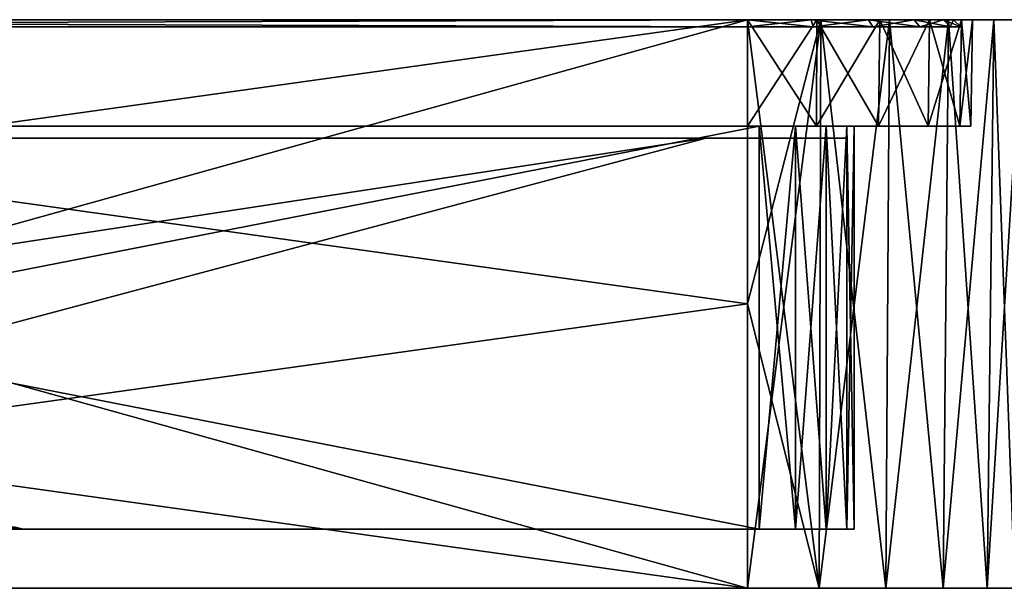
# Model space of a CAD drawing. Header units: millimetres. Extents: x -55 to 150, y -37 to 29.
# Tile 21 of 62: x 12 to 54, y -12 to 12. Entities that reach past the tile are written whole.
import ezdxf

# ---------------------------------------------------------------- set-up
doc = ezdxf.new("R2010")
doc.units = ezdxf.units.MM
doc.header["$LTSCALE"] = 81.481481
for name, color, linetype in [('1', 7, 'CONTINUOUS'), ('11', 7, 'CONTINUOUS'), ('12', 7, 'CONTINUOUS'), ('19', 7, 'CONTINUOUS'), ('2', 7, 'CONTINUOUS'), ('23', 7, 'CONTINUOUS'), ('24', 7, 'CONTINUOUS'), ('26', 7, 'CONTINUOUS'), ('29', 7, 'CONTINUOUS'), ('3', 7, 'CONTINUOUS'), ('30', 7, 'CONTINUOUS'), ('39', 7, 'CONTINUOUS'), ('40', 7, 'CONTINUOUS'), ('46', 7, 'CONTINUOUS'), ('5', 7, 'CONTINUOUS'), ('54', 7, 'CONTINUOUS'), ('58', 7, 'CONTINUOUS'), ('59', 7, 'CONTINUOUS'), ('6', 7, 'CONTINUOUS'), ('60', 7, 'CONTINUOUS'), ('61', 7, 'CONTINUOUS'), ('62', 7, 'CONTINUOUS'), ('64', 7, 'CONTINUOUS'), ('66', 7, 'CONTINUOUS'), ('67', 7, 'CONTINUOUS'), ('7', 7, 'CONTINUOUS')]:
    doc.layers.add(name, color=color, linetype=linetype)

msp = doc.modelspace()

# ---------------------------------------------------------------- linework, layer by layer
at = {"layer": '1', "color": 250, "linetype": 'Continuous', "true_color": 0x2f3335}
for points in [[(-43, -12, 54.686), (43, -12, -54.686), (32.996, -12, -1.094), (-43, -12, 54.686)], [(-43, -12, -54.686), (43, -12, -54.686), (-43, -12, 54.686), (-43, -12, -54.686)], [(35.15, -12, 4.826), (-43, -12, 54.686), (33.744, -12, 3.15), (35.15, -12, 4.826)], [(33.744, -12, 3.15), (-43, -12, 54.686), (32.996, -12, 1.094), (33.744, -12, 3.15)], [(32.996, -12, 1.094), (-43, -12, 54.686), (32.996, -12, -1.094), (32.996, -12, 1.094)], [(43, -12, 54.686), (-43, -12, 54.686), (41.355, -12, 5.92), (43, -12, 54.686)], [(39.2, -12, 6.3), (-43, -12, 54.686), (37.045, -12, 5.92), (39.2, -12, 6.3)], [(-43, -12, 54.686), (39.2, -12, 6.3), (41.355, -12, 5.92), (-43, -12, 54.686)], [(37.045, -12, 5.92), (-43, -12, 54.686), (35.15, -12, 4.826), (37.045, -12, 5.92)], [(32.996, -12, -1.094), (43, -12, -54.686), (33.744, -12, -3.15), (32.996, -12, -1.094)], [(33.744, -12, -3.15), (43, -12, -54.686), (35.15, -12, -4.826), (33.744, -12, -3.15)], [(35.15, -12, -4.826), (43, -12, -54.686), (37.045, -12, -5.92), (35.15, -12, -4.826)], [(37.045, -12, -5.92), (43, -12, -54.686), (39.2, -12, -6.3), (37.045, -12, -5.92)], [(39.2, -12, -6.3), (43, -12, -54.686), (41.355, -12, -5.92), (39.2, -12, -6.3)], [(41.355, -12, -5.92), (43, -12, -54.686), (43.25, -12, -4.826), (41.355, -12, -5.92)], [(43.25, -12, 4.826), (43, -12, 54.686), (41.355, -12, 5.92), (43.25, -12, 4.826)], [(43, -12, -54.686), (46.024, -12, -54.288), (43.25, -12, -4.826), (43, -12, -54.686)], [(46.024, -12, 54.288), (43, -12, 54.686), (45.404, -12, 1.094), (46.024, -12, 54.288)], [(44.656, -12, 3.15), (43, -12, 54.686), (43.25, -12, 4.826), (44.656, -12, 3.15)], [(45.404, -12, 1.094), (43, -12, 54.686), (44.656, -12, 3.15), (45.404, -12, 1.094)], [(43.25, -12, -4.826), (46.024, -12, -54.288), (44.656, -12, -3.15), (43.25, -12, -4.826)], [(44.656, -12, -3.15), (46.024, -12, -54.288), (45.404, -12, -1.094), (44.656, -12, -3.15)], [(45.404, -12, -1.094), (46.024, -12, -54.288), (45.404, -12, 1.094), (45.404, -12, -1.094)], [(46.024, -12, -54.288), (46.024, -12, 54.288), (45.404, -12, 1.094), (46.024, -12, -54.288)], [(46.024, -12, 54.288), (48.843, -12, -53.12), (48.843, -12, 53.12), (46.024, -12, 54.288)], [(46.024, -12, -54.288), (48.843, -12, -53.12), (46.024, -12, 54.288), (46.024, -12, -54.288)], [(48.843, -12, 53.12), (51.263, -12, -51.263), (51.263, -12, 51.263), (48.843, -12, 53.12)], [(48.843, -12, -53.12), (51.263, -12, -51.263), (48.843, -12, 53.12), (48.843, -12, -53.12)], [(51.263, -12, 51.263), (53.12, -12, -48.843), (53.12, -12, 48.843), (51.263, -12, 51.263)], [(51.263, -12, -51.263), (53.12, -12, -48.843), (51.263, -12, 51.263), (51.263, -12, -51.263)], [(53.12, -12, 48.843), (54.288, -12, -46.024), (54.288, -12, 46.024), (53.12, -12, 48.843)], [(53.12, -12, -48.843), (54.288, -12, -46.024), (53.12, -12, 48.843), (53.12, -12, -48.843)]]:
    msp.add_3dface(points, dxfattribs=at)
at = {"layer": '11', "color": 250, "linetype": 'Continuous', "true_color": 0x2f3335}
for points in [[(43.5, -9.5, -47.5), (45.031, -9.5, -47.196), (43.5, 7.5, -47.5), (43.5, -9.5, -47.5)], [(43.5, 7.5, -47.5), (45.031, -9.5, -47.196), (45.031, 7.5, -47.196), (43.5, 7.5, -47.5)], [(45.031, -9.5, -47.196), (46.328, -9.5, -46.328), (45.031, 7.5, -47.196), (45.031, -9.5, -47.196)], [(45.031, 7.5, -47.196), (46.328, -9.5, -46.328), (46.328, 7.5, -46.328), (45.031, 7.5, -47.196)], [(46.328, -9.5, -46.328), (47.196, -9.5, -45.031), (46.328, 7.5, -46.328), (46.328, -9.5, -46.328)], [(46.328, 7.5, -46.328), (47.196, -9.5, -45.031), (47.196, 7.5, -45.031), (46.328, 7.5, -46.328)], [(47.196, -9.5, -45.031), (47.5, -9.5, -43.5), (47.196, 7.5, -45.031), (47.196, -9.5, -45.031)], [(47.5, -9.5, -43.5), (47.5, 7.5, -43.5), (47.196, 7.5, -45.031), (47.5, -9.5, -43.5)]]:
    msp.add_3dface(points, dxfattribs=at)
at = {"layer": '12', "color": 250, "linetype": 'Continuous', "true_color": 0x2f3335}
for points in [[(45.031, -9.5, 47.196), (43.5, -9.5, 47.5), (45.031, 7.5, 47.196), (45.031, -9.5, 47.196)], [(43.5, -9.5, 47.5), (43.5, 7.5, 47.5), (45.031, 7.5, 47.196), (43.5, -9.5, 47.5)], [(46.328, -9.5, 46.328), (45.031, -9.5, 47.196), (46.328, 7.5, 46.328), (46.328, -9.5, 46.328)], [(46.328, 7.5, 46.328), (45.031, -9.5, 47.196), (45.031, 7.5, 47.196), (46.328, 7.5, 46.328)], [(47.196, -9.5, 45.031), (46.328, -9.5, 46.328), (47.196, 7.5, 45.031), (47.196, -9.5, 45.031)], [(47.196, 7.5, 45.031), (46.328, -9.5, 46.328), (46.328, 7.5, 46.328), (47.196, 7.5, 45.031)], [(47.5, 7.5, 43.5), (47.196, -9.5, 45.031), (47.196, 7.5, 45.031), (47.5, 7.5, 43.5)], [(47.5, -9.5, 43.5), (47.196, -9.5, 45.031), (47.5, 7.5, 43.5), (47.5, -9.5, 43.5)]]:
    msp.add_3dface(points, dxfattribs=at)
at = {"layer": '19', "color": 250, "linetype": 'Continuous', "true_color": 0x2f3335}
for points in [[(-43, 12, 55), (43, -12, 54.686), (43, 0, 54.843), (-43, 12, 55)], [(43, -12, 54.686), (-43, 12, 55), (-43, 0, 54.843), (43, -12, 54.686)], [(43, 12, 55), (-43, 12, 55), (43, 0, 54.843), (43, 12, 55)], [(-43, -12, 54.686), (43, -12, 54.686), (-43, 0, 54.843), (-43, -12, 54.686)]]:
    msp.add_3dface(points, dxfattribs=at)
at = {"layer": '2', "color": 250, "linetype": 'Continuous', "true_color": 0x2f3335}
for points in [[(-43, 12, -55), (43, 12, -52.5), (43, 12, -55), (-43, 12, -55)], [(-43, 12, -52.5), (43, 12, -52.5), (-43, 12, -55), (-43, 12, -52.5)], [(43, 12, 52.5), (-43, 12, 52.5), (43, 12, 55), (43, 12, 52.5)], [(43, 12, 55), (-43, 12, 52.5), (-43, 12, 55), (43, 12, 55)], [(43, 12, -52.5), (45.936, 12, -52.035), (43, 12, -55), (43, 12, -52.5)], [(43, 12, -55), (45.936, 12, -52.035), (46.106, 12, -54.591), (43, 12, -55)], [(45.936, 12, 52.035), (43, 12, 52.5), (46.106, 12, 54.591), (45.936, 12, 52.035)], [(46.106, 12, 54.591), (43, 12, 52.5), (43, 12, 55), (46.106, 12, 54.591)], [(45.936, 12, -52.035), (48.584, 12, -50.686), (46.106, 12, -54.591), (45.936, 12, -52.035)], [(48.584, 12, 50.686), (45.936, 12, 52.035), (46.106, 12, 54.591), (48.584, 12, 50.686)], [(46.106, 12, -54.591), (48.584, 12, -50.686), (49, 12, -53.392), (46.106, 12, -54.591)], [(49, 12, 53.392), (48.584, 12, 50.686), (46.106, 12, 54.591), (49, 12, 53.392)], [(48.584, 12, -50.686), (50.686, 12, -48.584), (49, 12, -53.392), (48.584, 12, -50.686)], [(50.686, 12, 48.584), (48.584, 12, 50.686), (49, 12, 53.392), (50.686, 12, 48.584)], [(49, 12, -53.392), (50.686, 12, -48.584), (51.485, 12, -51.485), (49, 12, -53.392)], [(51.485, 12, 51.485), (50.686, 12, 48.584), (49, 12, 53.392), (51.485, 12, 51.485)], [(50.686, 12, -48.584), (52.035, 12, -45.936), (51.485, 12, -51.485), (50.686, 12, -48.584)], [(52.035, 12, 45.936), (50.686, 12, 48.584), (51.485, 12, 51.485), (52.035, 12, 45.936)], [(53.392, 12, 49), (52.035, 12, 45.936), (51.485, 12, 51.485), (53.392, 12, 49)], [(52.035, 12, -45.936), (52.5, 12, -43), (51.485, 12, -51.485), (52.035, 12, -45.936)], [(51.485, 12, -51.485), (52.5, 12, -43), (53.392, 12, -49), (51.485, 12, -51.485)], [(52.5, 12, 43), (52.035, 12, 45.936), (53.392, 12, 49), (52.5, 12, 43)], [(52.5, 12, -43), (52.5, 12, 43), (53.392, 12, 49), (52.5, 12, -43)], [(53.392, 12, -49), (52.5, 12, -43), (53.392, 12, 49), (53.392, 12, -49)], [(54.591, 12, -46.106), (53.392, 12, -49), (54.591, 12, 46.106), (54.591, 12, -46.106)], [(54.591, 12, 46.106), (53.392, 12, -49), (53.392, 12, 49), (54.591, 12, 46.106)]]:
    msp.add_3dface(points, dxfattribs=at)
at = {"layer": '23', "color": 250, "linetype": 'Continuous', "true_color": 0x2f3335}
for points in [[(-43, 12, -55), (43, 12, -55), (-43, 0, -54.843), (-43, 12, -55)], [(-43, -12, -54.686), (43, 12, -55), (43, 0, -54.843), (-43, -12, -54.686)], [(43, 12, -55), (-43, -12, -54.686), (-43, 0, -54.843), (43, 12, -55)], [(43, -12, -54.686), (-43, -12, -54.686), (43, 0, -54.843), (43, -12, -54.686)]]:
    msp.add_3dface(points, dxfattribs=at)
at = {"layer": '24', "color": 250, "linetype": 'Continuous', "true_color": 0x2f3335}
for points in [[(43, 12, -55), (46.106, 12, -54.591), (43, 0, -54.843), (43, 12, -55)], [(46.024, -12, -54.288), (43, -12, -54.686), (46.106, 12, -54.591), (46.024, -12, -54.288)], [(46.106, 12, -54.591), (43, -12, -54.686), (43, 0, -54.843), (46.106, 12, -54.591)], [(48.843, -12, -53.12), (46.024, -12, -54.288), (49, 12, -53.392), (48.843, -12, -53.12)], [(46.024, -12, -54.288), (46.106, 12, -54.591), (49, 12, -53.392), (46.024, -12, -54.288)], [(48.843, -12, -53.12), (49, 12, -53.392), (51.485, 12, -51.485), (48.843, -12, -53.12)], [(51.263, -12, -51.263), (48.843, -12, -53.12), (51.485, 12, -51.485), (51.263, -12, -51.263)], [(53.12, -12, -48.843), (51.263, -12, -51.263), (53.392, 12, -49), (53.12, -12, -48.843)], [(51.263, -12, -51.263), (51.485, 12, -51.485), (53.392, 12, -49), (51.263, -12, -51.263)], [(54.288, -12, -46.024), (53.12, -12, -48.843), (54.591, 12, -46.106), (54.288, -12, -46.024)], [(53.12, -12, -48.843), (53.392, 12, -49), (54.591, 12, -46.106), (53.12, -12, -48.843)]]:
    msp.add_3dface(points, dxfattribs=at)
at = {"layer": '26', "color": 250, "linetype": 'Continuous', "true_color": 0x2f3335}
for points in [[(46.024, -12, 54.288), (43, 12, 55), (43, 0, 54.843), (46.024, -12, 54.288)], [(46.024, -12, 54.288), (46.106, 12, 54.591), (43, 12, 55), (46.024, -12, 54.288)], [(46.024, -12, 54.288), (48.843, -12, 53.12), (46.106, 12, 54.591), (46.024, -12, 54.288)], [(48.843, -12, 53.12), (49, 12, 53.392), (46.106, 12, 54.591), (48.843, -12, 53.12)], [(48.843, -12, 53.12), (51.263, -12, 51.263), (49, 12, 53.392), (48.843, -12, 53.12)], [(51.263, -12, 51.263), (51.485, 12, 51.485), (49, 12, 53.392), (51.263, -12, 51.263)], [(51.263, -12, 51.263), (53.12, -12, 48.843), (51.485, 12, 51.485), (51.263, -12, 51.263)], [(53.12, -12, 48.843), (53.392, 12, 49), (51.485, 12, 51.485), (53.12, -12, 48.843)], [(53.12, -12, 48.843), (54.288, -12, 46.024), (53.392, 12, 49), (53.12, -12, 48.843)], [(54.288, -12, 46.024), (54.591, 12, 46.106), (53.392, 12, 49), (54.288, -12, 46.024)], [(43, -12, 54.686), (46.024, -12, 54.288), (43, 0, 54.843), (43, -12, 54.686)]]:
    msp.add_3dface(points, dxfattribs=at)
at = {"layer": '29', "color": 250, "linetype": 'Continuous', "true_color": 0x2f3335}
for points in [[(45.911, 7.5, -51.96), (43, 12, -52.5), (43, 7.5, -52.421), (45.911, 7.5, -51.96)], [(45.936, 12, -52.035), (43, 12, -52.5), (45.911, 7.5, -51.96), (45.936, 12, -52.035)], [(48.538, 7.5, -50.622), (45.936, 12, -52.035), (45.911, 7.5, -51.96), (48.538, 7.5, -50.622)], [(48.584, 12, -50.686), (45.936, 12, -52.035), (48.538, 7.5, -50.622), (48.584, 12, -50.686)], [(50.622, 7.5, -48.538), (48.584, 12, -50.686), (48.538, 7.5, -50.622), (50.622, 7.5, -48.538)], [(50.686, 12, -48.584), (48.584, 12, -50.686), (50.622, 7.5, -48.538), (50.686, 12, -48.584)], [(51.96, 7.5, -45.911), (50.686, 12, -48.584), (50.622, 7.5, -48.538), (51.96, 7.5, -45.911)], [(52.035, 12, -45.936), (50.686, 12, -48.584), (51.96, 7.5, -45.911), (52.035, 12, -45.936)], [(52.421, 7.5, -43), (52.035, 12, -45.936), (51.96, 7.5, -45.911), (52.421, 7.5, -43)], [(52.5, 12, -43), (52.035, 12, -45.936), (52.421, 7.5, -43), (52.5, 12, -43)]]:
    msp.add_3dface(points, dxfattribs=at)
at = {"layer": '3', "color": 250, "linetype": 'Continuous', "true_color": 0x2f3335}
for points in [[(-47.5, -9.5, -43.5), (-8.5, -9.5, -36.954), (47.5, -9.5, -43.5), (-47.5, -9.5, -43.5)], [(47.5, -9.5, 43.5), (-47.5, -9.5, 43.5), (-47.196, -9.5, 45.031), (47.5, -9.5, 43.5)], [(-47.196, -9.5, -45.031), (-47.5, -9.5, -43.5), (47.196, -9.5, -45.031), (-47.196, -9.5, -45.031)], [(47.196, -9.5, -45.031), (-47.5, -9.5, -43.5), (47.5, -9.5, -43.5), (47.196, -9.5, -45.031)], [(8.5, -9.5, 36.954), (-47.5, -9.5, 43.5), (47.5, -9.5, 43.5), (8.5, -9.5, 36.954)], [(-46.328, -9.5, -46.328), (-47.196, -9.5, -45.031), (46.328, -9.5, -46.328), (-46.328, -9.5, -46.328)], [(46.328, -9.5, -46.328), (-47.196, -9.5, -45.031), (47.196, -9.5, -45.031), (46.328, -9.5, -46.328)], [(47.196, -9.5, 45.031), (47.5, -9.5, 43.5), (-47.196, -9.5, 45.031), (47.196, -9.5, 45.031)], [(-46.328, -9.5, 46.328), (47.196, -9.5, 45.031), (-47.196, -9.5, 45.031), (-46.328, -9.5, 46.328)], [(-45.031, -9.5, -47.196), (-46.328, -9.5, -46.328), (45.031, -9.5, -47.196), (-45.031, -9.5, -47.196)], [(45.031, -9.5, -47.196), (-46.328, -9.5, -46.328), (46.328, -9.5, -46.328), (45.031, -9.5, -47.196)], [(-45.031, -9.5, 47.196), (46.328, -9.5, 46.328), (-46.328, -9.5, 46.328), (-45.031, -9.5, 47.196)], [(46.328, -9.5, 46.328), (47.196, -9.5, 45.031), (-46.328, -9.5, 46.328), (46.328, -9.5, 46.328)], [(-43.5, -9.5, -47.5), (-45.031, -9.5, -47.196), (43.5, -9.5, -47.5), (-43.5, -9.5, -47.5)], [(43.5, -9.5, -47.5), (-45.031, -9.5, -47.196), (45.031, -9.5, -47.196), (43.5, -9.5, -47.5)], [(45.031, -9.5, 47.196), (46.328, -9.5, 46.328), (-45.031, -9.5, 47.196), (45.031, -9.5, 47.196)], [(-43.5, -9.5, 47.5), (45.031, -9.5, 47.196), (-45.031, -9.5, 47.196), (-43.5, -9.5, 47.5)], [(43.5, -9.5, 47.5), (45.031, -9.5, 47.196), (-43.5, -9.5, 47.5), (43.5, -9.5, 47.5)], [(-8.5, -9.5, -36.954), (8.5, -9.5, -36.954), (47.5, -9.5, -43.5), (-8.5, -9.5, -36.954)], [(10.013, -9.5, 36.653), (8.5, -9.5, 36.954), (47.5, -9.5, 43.5), (10.013, -9.5, 36.653)], [(8.5, -9.5, -36.954), (10.013, -9.5, -36.653), (47.5, -9.5, -43.5), (8.5, -9.5, -36.954)], [(11.296, -9.5, 35.796), (10.013, -9.5, 36.653), (47.5, -9.5, 43.5), (11.296, -9.5, 35.796)], [(10.013, -9.5, -36.653), (11.296, -9.5, -35.796), (47.5, -9.5, -43.5), (10.013, -9.5, -36.653)], [(11.296, -9.5, -35.796), (12.153, -9.5, -34.513), (47.5, -9.5, -43.5), (11.296, -9.5, -35.796)], [(11.296, -9.5, 35.796), (47.5, -9.5, 43.5), (43.25, -9.5, 4.826), (11.296, -9.5, 35.796)], [(12.153, -9.5, 34.513), (11.296, -9.5, 35.796), (43.25, -9.5, 4.826), (12.153, -9.5, 34.513)], [(12.153, -9.5, -34.513), (12.454, -9.5, -33), (47.5, -9.5, -43.5), (12.153, -9.5, -34.513)], [(12.454, -9.5, 33), (12.153, -9.5, 34.513), (43.25, -9.5, 4.826), (12.454, -9.5, 33)], [(32.996, -9.5, 1.094), (12.454, -9.5, 33), (33.744, -9.5, 3.15), (32.996, -9.5, 1.094)], [(32.996, -9.5, -1.094), (12.454, -9.5, 33), (32.996, -9.5, 1.094), (32.996, -9.5, -1.094)], [(12.454, -9.5, -33), (12.454, -9.5, 33), (33.744, -9.5, -3.15), (12.454, -9.5, -33)], [(47.5, -9.5, -43.5), (12.454, -9.5, -33), (39.2, -9.5, -6.3), (47.5, -9.5, -43.5)], [(39.2, -9.5, -6.3), (12.454, -9.5, -33), (37.045, -9.5, -5.92), (39.2, -9.5, -6.3)], [(37.045, -9.5, -5.92), (12.454, -9.5, -33), (35.15, -9.5, -4.826), (37.045, -9.5, -5.92)], [(35.15, -9.5, -4.826), (12.454, -9.5, -33), (33.744, -9.5, -3.15), (35.15, -9.5, -4.826)], [(33.744, -9.5, 3.15), (12.454, -9.5, 33), (35.15, -9.5, 4.826), (33.744, -9.5, 3.15)], [(35.15, -9.5, 4.826), (12.454, -9.5, 33), (37.045, -9.5, 5.92), (35.15, -9.5, 4.826)], [(39.2, -9.5, 6.3), (12.454, -9.5, 33), (41.355, -9.5, 5.92), (39.2, -9.5, 6.3)], [(33.744, -9.5, -3.15), (12.454, -9.5, 33), (32.996, -9.5, -1.094), (33.744, -9.5, -3.15)], [(41.355, -9.5, 5.92), (12.454, -9.5, 33), (43.25, -9.5, 4.826), (41.355, -9.5, 5.92)], [(12.454, -9.5, 33), (39.2, -9.5, 6.3), (37.045, -9.5, 5.92), (12.454, -9.5, 33)], [(41.355, -9.5, -5.92), (47.5, -9.5, -43.5), (39.2, -9.5, -6.3), (41.355, -9.5, -5.92)], [(43.25, -9.5, -4.826), (47.5, -9.5, -43.5), (41.355, -9.5, -5.92), (43.25, -9.5, -4.826)], [(44.656, -9.5, -3.15), (47.5, -9.5, -43.5), (43.25, -9.5, -4.826), (44.656, -9.5, -3.15)], [(43.25, -9.5, 4.826), (47.5, -9.5, 43.5), (44.656, -9.5, 3.15), (43.25, -9.5, 4.826)], [(44.656, -9.5, 3.15), (47.5, -9.5, 43.5), (45.404, -9.5, 1.094), (44.656, -9.5, 3.15)], [(45.404, -9.5, -1.094), (47.5, -9.5, -43.5), (44.656, -9.5, -3.15), (45.404, -9.5, -1.094)], [(47.5, -9.5, 43.5), (47.5, -9.5, -43.5), (45.404, -9.5, 1.094), (47.5, -9.5, 43.5)], [(45.404, -9.5, 1.094), (47.5, -9.5, -43.5), (45.404, -9.5, -1.094), (45.404, -9.5, 1.094)]]:
    msp.add_3dface(points, dxfattribs=at)
at = {"layer": '30', "color": 250, "linetype": 'Continuous', "true_color": 0x2f3335}
for points in [[(43, 7.5, 52.421), (45.936, 12, 52.035), (45.911, 7.5, 51.96), (43, 7.5, 52.421)], [(43, 12, 52.5), (45.936, 12, 52.035), (43, 7.5, 52.421), (43, 12, 52.5)], [(45.911, 7.5, 51.96), (48.584, 12, 50.686), (48.538, 7.5, 50.622), (45.911, 7.5, 51.96)], [(45.936, 12, 52.035), (48.584, 12, 50.686), (45.911, 7.5, 51.96), (45.936, 12, 52.035)], [(48.538, 7.5, 50.622), (50.686, 12, 48.584), (50.622, 7.5, 48.538), (48.538, 7.5, 50.622)], [(48.584, 12, 50.686), (50.686, 12, 48.584), (48.538, 7.5, 50.622), (48.584, 12, 50.686)], [(50.686, 12, 48.584), (52.035, 12, 45.936), (50.622, 7.5, 48.538), (50.686, 12, 48.584)], [(50.622, 7.5, 48.538), (52.035, 12, 45.936), (51.96, 7.5, 45.911), (50.622, 7.5, 48.538)], [(52.035, 12, 45.936), (52.5, 12, 43), (51.96, 7.5, 45.911), (52.035, 12, 45.936)], [(51.96, 7.5, 45.911), (52.5, 12, 43), (52.421, 7.5, 43), (51.96, 7.5, 45.911)]]:
    msp.add_3dface(points, dxfattribs=at)
at = {"layer": '39', "color": 250, "linetype": 'Continuous', "true_color": 0x2f3335}
for points in [[(12.116, -9.425, 33), (12.454, -9.5, 33), (12.116, -9.425, -33), (12.116, -9.425, 33)], [(12.454, -9.5, 33), (12.454, -9.5, -33), (12.116, -9.425, -33), (12.454, -9.5, 33)]]:
    msp.add_3dface(points, dxfattribs=at)
at = {"layer": '40', "color": 250, "linetype": 'Continuous', "true_color": 0x2f3335}
for points in [[(12.153, -9.5, 34.513), (12.454, -9.5, 33), (11.939, -9.425, 34.117), (12.153, -9.5, 34.513)], [(12.454, -9.5, 33), (12.116, -9.425, 33), (11.939, -9.425, 34.117), (12.454, -9.5, 33)]]:
    msp.add_3dface(points, dxfattribs=at)
at = {"layer": '46', "color": 250, "linetype": 'Continuous', "true_color": 0x2f3335}
msp.add_3dface([(12.454, -9.5, -33), (12.153, -9.5, -34.513), (12.116, -9.425, -33), (12.454, -9.5, -33)], dxfattribs=at)
at = {"layer": '5', "color": 250, "linetype": 'Continuous', "true_color": 0x2f3335}
for points in [[(-43.5, 7.5, -47.5), (43.5, -9.5, -47.5), (43.5, 7.5, -47.5), (-43.5, 7.5, -47.5)], [(-43.5, -9.5, -47.5), (43.5, -9.5, -47.5), (-43.5, 7.5, -47.5), (-43.5, -9.5, -47.5)]]:
    msp.add_3dface(points, dxfattribs=at)
at = {"layer": '54', "color": 250, "linetype": 'Continuous', "true_color": 0x1c1c1c}
for points in [[(51.274, 12, -45.688), (-51.7, 12, -43), (51.7, 12, -43), (51.274, 12, -45.688)], [(-51.7, 12, 43), (-51.274, 12, 45.688), (51.7, 12, 43), (-51.7, 12, 43)], [(-51.274, 12, -45.688), (-51.7, 12, -43), (51.274, 12, -45.688), (-51.274, 12, -45.688)], [(-51.7, 12, -43), (-51.7, 12, 43), (51.7, 12, -43), (-51.7, 12, -43)], [(51.7, 12, -43), (-51.7, 12, 43), (51.7, 12, 43), (51.7, 12, -43)], [(50.038, 12, -48.114), (-51.274, 12, -45.688), (51.274, 12, -45.688), (50.038, 12, -48.114)], [(-51.274, 12, 45.688), (-50.038, 12, 48.114), (51.274, 12, 45.688), (-51.274, 12, 45.688)], [(-50.038, 12, -48.114), (-51.274, 12, -45.688), (50.038, 12, -48.114), (-50.038, 12, -48.114)], [(51.7, 12, 43), (-51.274, 12, 45.688), (51.274, 12, 45.688), (51.7, 12, 43)], [(51.274, 12, 45.688), (-50.038, 12, 48.114), (50.038, 12, 48.114), (51.274, 12, 45.688)], [(48.114, 12, -50.038), (-50.038, 12, -48.114), (50.038, 12, -48.114), (48.114, 12, -50.038)], [(-50.038, 12, 48.114), (-48.114, 12, 50.038), (50.038, 12, 48.114), (-50.038, 12, 48.114)], [(-48.114, 12, -50.038), (-50.038, 12, -48.114), (48.114, 12, -50.038), (-48.114, 12, -50.038)], [(50.038, 12, 48.114), (-48.114, 12, 50.038), (48.114, 12, 50.038), (50.038, 12, 48.114)], [(45.688, 12, -51.274), (-48.114, 12, -50.038), (48.114, 12, -50.038), (45.688, 12, -51.274)], [(-48.114, 12, 50.038), (-45.688, 12, 51.274), (48.114, 12, 50.038), (-48.114, 12, 50.038)], [(-45.688, 12, -51.274), (-48.114, 12, -50.038), (45.688, 12, -51.274), (-45.688, 12, -51.274)], [(-45.688, 12, 51.274), (-43, 12, 51.7), (45.688, 12, 51.274), (-45.688, 12, 51.274)], [(43, 12, -51.7), (-45.688, 12, -51.274), (45.688, 12, -51.274), (43, 12, -51.7)], [(-43, 12, -51.7), (-45.688, 12, -51.274), (43, 12, -51.7), (-43, 12, -51.7)], [(48.114, 12, 50.038), (-45.688, 12, 51.274), (45.688, 12, 51.274), (48.114, 12, 50.038)], [(45.688, 12, 51.274), (-43, 12, 51.7), (43, 12, 51.7), (45.688, 12, 51.274)]]:
    msp.add_3dface(points, dxfattribs=at)
at = {"layer": '58', "color": 7, "linetype": 'Continuous', "true_color": 0xebebeb}
for points in [[(-43, 11.7, -52), (43, 12, -51.7), (43, 11.7, -52), (-43, 11.7, -52)], [(-43, 12, -51.7), (43, 12, -51.7), (-43, 11.7, -52), (-43, 12, -51.7)]]:
    msp.add_3dface(points, dxfattribs=at)
at = {"layer": '59', "color": 7, "linetype": 'Continuous', "true_color": 0xebebeb}
for points in [[(43, 11.7, -52), (45.688, 12, -51.274), (45.781, 11.7, -51.56), (43, 11.7, -52)], [(43, 12, -51.7), (45.688, 12, -51.274), (43, 11.7, -52), (43, 12, -51.7)], [(45.688, 12, -51.274), (48.114, 12, -50.038), (45.781, 11.7, -51.56), (45.688, 12, -51.274)], [(45.781, 11.7, -51.56), (48.114, 12, -50.038), (48.29, 11.7, -50.281), (45.781, 11.7, -51.56)], [(48.114, 12, -50.038), (50.038, 12, -48.114), (48.29, 11.7, -50.281), (48.114, 12, -50.038)], [(48.29, 11.7, -50.281), (50.038, 12, -48.114), (50.281, 11.7, -48.29), (48.29, 11.7, -50.281)], [(50.038, 12, -48.114), (51.274, 12, -45.688), (50.281, 11.7, -48.29), (50.038, 12, -48.114)], [(50.281, 11.7, -48.29), (51.274, 12, -45.688), (51.56, 11.7, -45.781), (50.281, 11.7, -48.29)], [(51.274, 12, -45.688), (51.7, 12, -43), (51.56, 11.7, -45.781), (51.274, 12, -45.688)], [(51.56, 11.7, -45.781), (51.7, 12, -43), (52, 11.7, -43), (51.56, 11.7, -45.781)]]:
    msp.add_3dface(points, dxfattribs=at)
at = {"layer": '6', "color": 250, "linetype": 'Continuous', "true_color": 0x2f3335}
for points in [[(47.5, -9.5, -43.5), (47.5, -9.5, 43.5), (47.5, 7.5, -43.5), (47.5, -9.5, -43.5)], [(47.5, 7.5, -43.5), (47.5, -9.5, 43.5), (47.5, 7.5, 43.5), (47.5, 7.5, -43.5)]]:
    msp.add_3dface(points, dxfattribs=at)
at = {"layer": '60', "color": 7, "linetype": 'Continuous', "true_color": 0xebebeb}
for points in [[(45.688, 12, 51.274), (43, 12, 51.7), (45.781, 11.7, 51.56), (45.688, 12, 51.274)], [(45.781, 11.7, 51.56), (43, 12, 51.7), (43, 11.7, 52), (45.781, 11.7, 51.56)], [(48.114, 12, 50.038), (45.688, 12, 51.274), (48.29, 11.7, 50.281), (48.114, 12, 50.038)], [(48.29, 11.7, 50.281), (45.688, 12, 51.274), (45.781, 11.7, 51.56), (48.29, 11.7, 50.281)], [(50.281, 11.7, 48.29), (48.114, 12, 50.038), (48.29, 11.7, 50.281), (50.281, 11.7, 48.29)], [(50.038, 12, 48.114), (48.114, 12, 50.038), (50.281, 11.7, 48.29), (50.038, 12, 48.114)], [(51.56, 11.7, 45.781), (50.038, 12, 48.114), (50.281, 11.7, 48.29), (51.56, 11.7, 45.781)], [(51.274, 12, 45.688), (50.038, 12, 48.114), (51.56, 11.7, 45.781), (51.274, 12, 45.688)], [(52, 11.7, 43), (51.274, 12, 45.688), (51.56, 11.7, 45.781), (52, 11.7, 43)], [(51.7, 12, 43), (51.274, 12, 45.688), (52, 11.7, 43), (51.7, 12, 43)]]:
    msp.add_3dface(points, dxfattribs=at)
at = {"layer": '61', "color": 7, "linetype": 'Continuous', "true_color": 0xebebeb}
for points in [[(-43, 12, 51.7), (-43, 11.7, 52), (43, 11.7, 52), (-43, 12, 51.7)], [(43, 12, 51.7), (-43, 12, 51.7), (43, 11.7, 52), (43, 12, 51.7)]]:
    msp.add_3dface(points, dxfattribs=at)
at = {"layer": '62', "color": 7, "linetype": 'Continuous'}
for points in [[(43.196, 7, -47.196), (-41.25, 7, -41.25), (-43.196, 7, -47.196), (43.196, 7, -47.196)], [(-41.25, 7, 41.25), (41.25, 7, 41.25), (-43.196, 7, 47.196), (-41.25, 7, 41.25)], [(-43.196, 7, 47.196), (41.25, 7, 41.25), (43.196, 7, 47.196), (-43.196, 7, 47.196)], [(41.25, 7, -41.25), (-41.25, 7, -41.25), (43.196, 7, -47.196), (41.25, 7, -41.25)], [(41.25, 7, 41.25), (41.25, 7, -41.25), (43.196, 7, -47.196), (41.25, 7, 41.25)], [(43.196, 7, 47.196), (41.25, 7, 41.25), (43.196, 7, -47.196), (43.196, 7, 47.196)], [(44.726, 7, 46.891), (43.196, 7, 47.196), (44.726, 7, -46.891), (44.726, 7, 46.891)], [(44.726, 7, -46.891), (43.196, 7, 47.196), (43.196, 7, -47.196), (44.726, 7, -46.891)], [(46.024, 7, 46.024), (44.726, 7, 46.891), (46.024, 7, -46.024), (46.024, 7, 46.024)], [(46.024, 7, -46.024), (44.726, 7, 46.891), (44.726, 7, -46.891), (46.024, 7, -46.024)], [(46.891, 7, 44.726), (46.024, 7, 46.024), (46.891, 7, -44.726), (46.891, 7, 44.726)], [(46.891, 7, -44.726), (46.024, 7, 46.024), (46.024, 7, -46.024), (46.891, 7, -44.726)], [(47.196, 7, 43.196), (46.891, 7, 44.726), (47.196, 7, -43.196), (47.196, 7, 43.196)], [(47.196, 7, -43.196), (46.891, 7, 44.726), (46.891, 7, -44.726), (47.196, 7, -43.196)]]:
    msp.add_3dface(points, dxfattribs=at)
at = {"layer": '64', "color": 7, "linetype": 'Continuous'}
for points in [[(41.25, 7, -41.25), (41.25, 7, 41.25), (11.25, -1, -22.25), (41.25, 7, -41.25)], [(41.25, 7, 41.25), (11.25, -1, 22.25), (11.25, -1, -22.25), (41.25, 7, 41.25)]]:
    msp.add_3dface(points, dxfattribs=at)
at = {"layer": '66', "color": 7, "linetype": 'Continuous'}
for points in [[(-41.25, 7, -41.25), (41.25, 7, -41.25), (-11.25, -1, -22.25), (-41.25, 7, -41.25)], [(-11.25, -1, -22.25), (41.25, 7, -41.25), (11.25, -1, -22.25), (-11.25, -1, -22.25)]]:
    msp.add_3dface(points, dxfattribs=at)
at = {"layer": '67', "color": 7, "linetype": 'Continuous'}
msp.add_3dface([(41.25, 7, 41.25), (-41.25, 7, 41.25), (11.25, -1, 22.25), (41.25, 7, 41.25)], dxfattribs=at)
at = {"layer": '7', "color": 250, "linetype": 'Continuous', "true_color": 0x2f3335}
for points in [[(43.5, -9.5, 47.5), (-43.5, -9.5, 47.5), (43.5, 7.5, 47.5), (43.5, -9.5, 47.5)], [(43.5, 7.5, 47.5), (-43.5, -9.5, 47.5), (-43.5, 7.5, 47.5), (43.5, 7.5, 47.5)]]:
    msp.add_3dface(points, dxfattribs=at)

doc.saveas('drawing.dxf')
